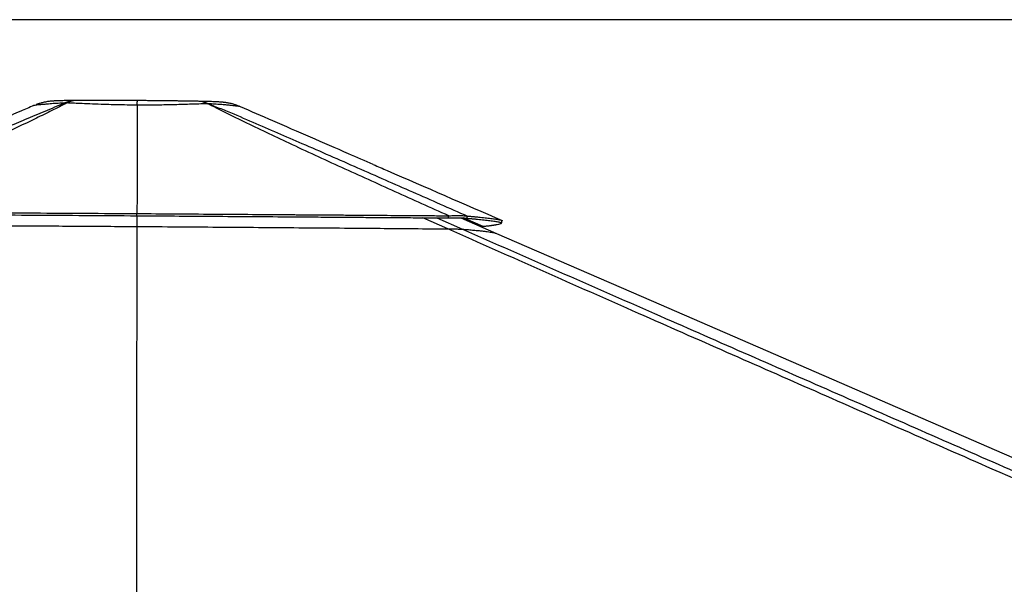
# Model space of a CAD drawing. Header units: millimetres. Extents: x 10 to 10348, y 8 to 8288.
# Tile 18 of 129: x 1986 to 2826, y 3380 to 3862. Entities that reach past the tile are written whole.
import ezdxf

# ---------------------------------------------------------------- set-up
doc = ezdxf.new("R2010")
doc.units = ezdxf.units.MM
doc.layers.add('COMPONENT_GEOMETRY', color=7, linetype='Continuous')
doc.styles.add('SLDTEXTSTYLE0', font='TXT', dxfattribs={"width": 0.75})
doc.dimstyles.new('SLDDIMSTYLE1', dxfattribs={"dimtxt": 75, "dimasz": 3.302, "dimexe": 0, "dimexo": 0.0625, "dimgap": 18.75, "dimtad": 0, "dimtih": 1, "dimtoh": 1, "dimdec": 0, "dimrnd": 1e-09, "dimzin": 12, "dimdsep": 46, "dimtxsty": 'SLDTEXTSTYLE0', "dimsah": 1, "dimcen": 0.09, "dimadec": 0, "dimazin": 3, "dimtfac": 1, "dimtdec": 0, "dimtofl": 0, "dimtmove": 0, "dimatfit": 3, "dimfxl": 1, "dimfrac": 2, "dimtolj": 1, "dimtzin": 12, "dimarcsym": 0})

# ---------------------------------------------------------------- blocks, each defined once
blk = doc.blocks.new('_D_5')
at = {"layer": 'COMPONENT_GEOMETRY', "color": 7}
for p, q in [((3546.34, 3861.9), (417.24, 3861.9)), ((420.41, 3861.9), (420.41, 2365.11)), ((420.41, 749.25), (420.41, 2246.04)), ((3146.61, 749.25), (417.24, 749.25))]:
    blk.add_line(p, q, dxfattribs=at)
for points in [[(420.41, 3861.9), (419.9, 3858.6), (420.92, 3858.6)], [(420.41, 749.25), (420.92, 752.55), (419.9, 752.55)]]:
    blk.add_solid(points, dxfattribs=at)
at = {"layer": 'COMPONENT_GEOMETRY', "color": 7, "insert": (309.58, 2342.72), "char_height": 75, "attachment_point": 1, "style": 'SLDTEXTSTYLE0'}
blk.add_mtext('3113', dxfattribs=at)

msp = doc.modelspace()

# ---------------------------------------------------------------- linework, layer by layer
at = {"color": 7, "linetype": 'Continuous', "lineweight": 25}
for p, q in [((1998.3, 3788.58), (2000.68, 3789.38)), ((2025.07, 3790.84), (2026.81, 3790.84)), ((2086.63, 3789.01), (2086.63, 3789)), ((2146.84, 3790.17), (2147.45, 3790.16)), ((2086.51, 3694.64), (2086.49, 3685.46)), ((2362.65, 3692.83), (2393.27, 3679.52)), ((2397.25, 3688.69), (2398.05, 3690.53)), ((2397.25, 3688.7), (2398.05, 3690.53)), ((2398.05, 3690.53), (2398.04, 3690.53)), ((2398.04, 3690.53), (2398.05, 3690.53)), ((2398.05, 3690.52), (2398.06, 3690.15))]:
    msp.add_line(p, q, dxfattribs=at)
at = {"color": 8, "linetype": 'Continuous', "lineweight": 25}
for p, q in [((2351.69, 3683.4), (2330.43, 3692.9)), ((2342.16, 3692.81), (2364.09, 3683.16)), ((2381.76, 3685.33), (2364.82, 3692.75))]:
    msp.add_line(p, q, dxfattribs=at)
at = {"color": 7, "linetype": 'Continuous', "lineweight": 25, "flags": 128}
for points in [[(2086.5, 3694.64), (2086.5, 3695.55), (2086.5, 3696.47)], [(2352.27, 3692.74), (2352.33, 3693.67), (2352.39, 3694.6)], [(2397.29, 3688.31), (2397.69, 3689.23), (2398.09, 3690.15)], [(2086.49, 3685.46), (2086.18, 3490.31), (2085.72, 3205.5), (2085.72, 3204.64)], [(2393.27, 3679.52), (2525.07, 3622.26), (2854.48, 3479.13), (3266.25, 3300.21), (3498.21, 3199.42)]]:
    msp.add_lwpolyline(points, dxfattribs=at)
at = {"color": 8, "linetype": 'Continuous', "lineweight": 25}
for centre, radius, start, end in [((2035.66, 3765.47), 27.5, 90.60961, 112.66061), ((2137.3, 3769.65), 22.63, 65.05882, 88.71725), ((2137.36, 3767.14), 25.13, 66.31209, 88.80755)]:
    msp.add_arc(centre, radius, start, end, dxfattribs=at)
at = {"color": 7, "linetype": 'Continuous', "lineweight": 25}
msp.add_arc((2035.92, 3772.31), 20.66, 90.25271, 116.17781, dxfattribs=at)
for points, knots in [([(1810.01, 3698.01), (1830.05, 3706.77), (1860.11, 3719.9), (1900.39, 3737.5), (1930.58, 3750.67), (1955.83, 3761.66), (1976.09, 3770.42), (1991.77, 3777.13), (2007.94, 3783.98), (2019.36, 3788.55), (2025.07, 3790.84)], [0, 0, 0, 0, 0.285603, 0.428411, 0.57122, 0.71153, 0.781704, 0.851877, 0.925906, 1, 1, 1, 1]), ([(2026.81, 3790.84), (2026.22, 3790.55), (2021.5, 3788.14), (2012.33, 3783.53), (1994.46, 3774.8), (1971.38, 3763.86), (1933.26, 3746.26), (1884.82, 3724.32), (1845.54, 3706.83), (1825.9, 3698.09)], [0, 0, 0, 0, 0.009709, 0.078971, 0.148245, 0.288662, 0.429091, 0.714542, 1, 1, 1, 1]), ([(1998.36, 3788.61), (1994.67, 3787.02), (1988.23, 3784.23), (1981.8, 3781.46), (1979.05, 3780.27)], [0, 0, 0, 0, 0.57193, 1, 1, 1, 1]), ([(2035.37, 3792.96), (2034.98, 3792.96), (2033.55, 3792.95), (2031.13, 3792.92), (2028.27, 3792.89), (2025.6, 3792.84), (2023.13, 3792.8), (2020.82, 3792.74), (2018.59, 3792.67), (2016.86, 3792.6), (2015.47, 3792.52), (2014.44, 3792.45), (2013.17, 3792.34), (2011.77, 3792.19), (2010.17, 3791.97), (2008.36, 3791.67), (2006.2, 3791.22), (2003.62, 3790.51), (2001.67, 3789.93), (2000.66, 3789.51), (2000.64, 3789.5)], [0, 0, 0, 0, 0.027863, 0.103215, 0.182405, 0.261913, 0.343355, 0.427734, 0.517673, 0.61912, 0.661857, 0.700832, 0.740317, 0.779027, 0.816381, 0.854041, 0.894064, 0.943764, 0.998966, 1, 1, 1, 1]), ([(2086.63, 3789), (2085.34, 3789.01), (2080.96, 3789.03), (2073.54, 3789.14), (2064.52, 3789.35), (2055.36, 3789.65), (2046.25, 3790.01), (2038.35, 3790.35), (2031.89, 3790.63), (2028.5, 3790.77), (2026.81, 3790.84)], [0, 0, 0, 0, 0.057569, 0.19508, 0.333038, 0.470574, 0.628658, 0.786765, 0.893381, 1, 1, 1, 1]), ([(2087.01, 3792.86), (2086.4, 3792.87), (2083.97, 3792.88), (2079.87, 3792.9), (2074.65, 3792.93), (2069.54, 3792.95), (2064.43, 3792.97), (2059.47, 3792.98), (2054.84, 3792.99), (2050.62, 3792.99), (2046.73, 3792.99), (2042.9, 3792.98), (2039.24, 3792.97), (2036.9, 3792.96), (2035.83, 3792.96)], [0, 0, 0, 0, 0.0330416, 0.1311362, 0.2216426, 0.3174325, 0.4122202, 0.5061435, 0.5990609, 0.681024, 0.7577649, 0.8383377, 0.9257524, 1, 1, 1, 1]), ([(2086.63, 3789), (2086.63, 3784.16), (2086.61, 3766.9), (2086.56, 3736.06), (2086.52, 3710.06), (2086.5, 3696.47)], [0, 0, 0, 0, 0.1569893, 0.5596025, 1, 1, 1, 1]), ([(2146.84, 3790.17), (2145.37, 3790.12), (2142.04, 3790.03), (2136.25, 3789.84), (2129.56, 3789.64), (2122.5, 3789.43), (2115.16, 3789.24), (2107.64, 3789.09), (2100.3, 3789), (2093.28, 3788.97), (2088.85, 3788.99), (2086.63, 3789.01)], [0, 0, 0, 0, 0.09585, 0.216532, 0.337506, 0.458154, 0.573871, 0.689888, 0.805586, 0.902797, 1, 1, 1, 1]), ([(2137.8, 3792.27), (2137.41, 3792.28), (2135.89, 3792.31), (2133.02, 3792.36), (2129.18, 3792.42), (2125.12, 3792.48), (2120.93, 3792.53), (2116.57, 3792.59), (2112.07, 3792.64), (2107.44, 3792.69), (2102.68, 3792.74), (2097.87, 3792.78), (2093.07, 3792.82), (2089.46, 3792.84), (2087.45, 3792.86), (2087.01, 3792.86)], [0, 0, 0, 0, 0.0287537, 0.1109387, 0.1985171, 0.2832276, 0.3683064, 0.4541773, 0.5406439, 0.6277043, 0.7155367, 0.804484, 0.8913993, 0.9762023, 1, 1, 1, 1]), ([(2174.66, 3787.63), (2173.93, 3787.94), (2172.41, 3788.59), (2170.12, 3789.37), (2167.93, 3790), (2165.99, 3790.47), (2164.31, 3790.81), (2162.84, 3791.06), (2161.53, 3791.24), (2160.39, 3791.38), (2159.39, 3791.48), (2158.34, 3791.57), (2157.05, 3791.66), (2155.41, 3791.75), (2153.42, 3791.84), (2151.16, 3791.93), (2148.94, 3792), (2146.58, 3792.07), (2144, 3792.13), (2141.1, 3792.2), (2138.95, 3792.24), (2137.88, 3792.27)], [0, 0, 0, 0, 0.038333, 0.080819, 0.119312, 0.153833, 0.18526, 0.214998, 0.244674, 0.275566, 0.304513, 0.342813, 0.3922, 0.465596, 0.559208, 0.63968, 0.715442, 0.780571, 0.848087, 0.924404, 1, 1, 1, 1]), ([(2352.39, 3694.6), (2337.13, 3701.44), (2306.61, 3715.11), (2261.12, 3735.71), (2224.6, 3752.53), (2196.91, 3765.54), (2177.87, 3774.66), (2162.42, 3782.26), (2152.21, 3787.42), (2148.09, 3789.53), (2146.84, 3790.17)], [0, 0, 0, 0, 0.21635, 0.4327, 0.64904, 0.743329, 0.837613, 0.932286, 0.979483, 1, 1, 1, 1]), ([(2147.45, 3790.16), (2149.1, 3789.51), (2154.53, 3787.39), (2167.25, 3782.2), (2185.24, 3774.59), (2206.37, 3765.46), (2236.21, 3752.43), (2274.68, 3735.56), (2321.65, 3714.9), (2352.81, 3701.2), (2368.39, 3694.35)], [0, 0, 0, 0, 0.020459, 0.067547, 0.162034, 0.256154, 0.350276, 0.566844, 0.783422, 1, 1, 1, 1]), ([(2288.07, 3738.32), (2281.04, 3741.37), (2263.23, 3749.11), (2234.62, 3761.55), (2203.83, 3774.95), (2183.87, 3783.63), (2174.66, 3787.64)], [0, 0, 0, 0, 0.186549, 0.472634, 0.756573, 1, 1, 1, 1]), ([(2288.07, 3738.32), (2292.04, 3736.59), (2328.7, 3720.66), (2365.36, 3704.73), (2398.05, 3690.53)], [0, 0, 0, 0, 0.108371, 1, 1, 1, 1]), ([(1825.9, 3698.09), (1833.51, 3698.04), (1848.94, 3697.95), (1872.43, 3697.81), (1891.54, 3697.69), (1906.07, 3697.6), (1915.82, 3697.54), (1925.67, 3697.48), (1935.62, 3697.42), (1945.66, 3697.36), (1966.69, 3697.23), (1998.92, 3697.02), (2042.51, 3696.75), (2071.79, 3696.56), (2086.5, 3696.47)], [0, 0, 0, 0, 0.088263, 0.178889, 0.271856, 0.309012, 0.346519, 0.384374, 0.422575, 0.461117, 0.49998, 0.664575, 0.831412, 1, 1, 1, 1]), ([(1826.01, 3696.22), (1833.62, 3696.18), (1849.04, 3696.09), (1872.52, 3695.95), (1891.62, 3695.84), (1906.14, 3695.75), (1915.9, 3695.69), (1925.74, 3695.63), (1935.69, 3695.57), (1945.72, 3695.51), (1966.75, 3695.38), (1998.96, 3695.18), (2042.53, 3694.91), (2071.79, 3694.73), (2086.5, 3694.64)], [0, 0, 0, 0, 0.088267, 0.178895, 0.271862, 0.309017, 0.346524, 0.384379, 0.422579, 0.46112, 0.499984, 0.664576, 0.83141, 1, 1, 1, 1]), ([(2086.5, 3696.47), (2097.14, 3696.4), (2118.75, 3696.25), (2151.64, 3696.02), (2185.44, 3695.79), (2209.08, 3695.63), (2222.28, 3695.53), (2224.83, 3695.52), (2227.46, 3695.5), (2230.19, 3695.48), (2233.01, 3695.46), (2235.93, 3695.44), (2240.84, 3695.4), (2247.92, 3695.35), (2256.41, 3695.29), (2264.48, 3695.24), (2272.03, 3695.18), (2279.97, 3695.13), (2288.3, 3695.07), (2298, 3695), (2308.55, 3694.92), (2319.45, 3694.84), (2329.23, 3694.77), (2337.91, 3694.71), (2345.51, 3694.65), (2350.22, 3694.62), (2352.39, 3694.6)], [0, 0, 0, 0, 0.119562, 0.242936, 0.369852, 0.499959, 0.50921, 0.51875, 0.52865, 0.538911, 0.549532, 0.56051, 0.571845, 0.60485, 0.640525, 0.667624, 0.696056, 0.725808, 0.757399, 0.790291, 0.835664, 0.876806, 0.913765, 0.946588, 0.97532, 1, 1, 1, 1]), ([(2086.5, 3694.64), (2097.13, 3694.56), (2118.74, 3694.41), (2151.61, 3694.19), (2185.39, 3693.95), (2209.02, 3693.78), (2222.22, 3693.69), (2224.76, 3693.67), (2227.39, 3693.65), (2230.12, 3693.63), (2232.94, 3693.61), (2235.86, 3693.59), (2240.76, 3693.56), (2247.85, 3693.51), (2256.33, 3693.44), (2264.4, 3693.39), (2271.94, 3693.33), (2279.88, 3693.27), (2288.21, 3693.21), (2297.91, 3693.14), (2308.45, 3693.06), (2319.34, 3692.98), (2329.12, 3692.91), (2337.8, 3692.85), (2345.4, 3692.79), (2350.1, 3692.75), (2352.27, 3692.74)], [0, 0, 0, 0, 0.119562, 0.242934, 0.369848, 0.499951, 0.509191, 0.518731, 0.528632, 0.538894, 0.549515, 0.560494, 0.57183, 0.604837, 0.640513, 0.667613, 0.696046, 0.725799, 0.757394, 0.790284, 0.835657, 0.8768, 0.91376, 0.946585, 0.975318, 1, 1, 1, 1]), ([(2352.27, 3692.74), (2353.18, 3692.76), (2354.95, 3692.81), (2357.51, 3692.85), (2359.92, 3692.86), (2362.13, 3692.85), (2364.05, 3692.8), (2365.6, 3692.72), (2366.84, 3692.62), (2367.39, 3692.53), (2367.67, 3692.48)], [0, 0, 0, 0, 0.1255095, 0.2449344, 0.3727645, 0.4974031, 0.623704, 0.7520903, 0.8731688, 1, 1, 1, 1]), ([(2352.39, 3694.6), (2353.32, 3694.63), (2355.14, 3694.69), (2357.78, 3694.75), (2360.26, 3694.77), (2362.55, 3694.76), (2364.55, 3694.71), (2366.18, 3694.62), (2367.49, 3694.5), (2368.08, 3694.4), (2368.39, 3694.35)], [0, 0, 0, 0, 0.124954, 0.244192, 0.372164, 0.49716, 0.623864, 0.752513, 0.87356, 1, 1, 1, 1]), ([(2367.67, 3692.48), (2367.79, 3692.8), (2368.03, 3693.42), (2368.27, 3694.04), (2368.39, 3694.35)], [0, 0, 0, 0, 0.500013, 1, 1, 1, 1]), ([(2367.67, 3692.48), (2368.77, 3692.39), (2370.99, 3692.21), (2374.12, 3691.93), (2377.13, 3691.66), (2379.98, 3691.37), (2382.67, 3691.09), (2385.17, 3690.81), (2388.41, 3690.41), (2391.93, 3689.9), (2395.24, 3689.29), (2396.58, 3688.89), (2397.25, 3688.69)], [0, 0, 0, 0, 0.06819, 0.137519, 0.207956, 0.279468, 0.352013, 0.425544, 0.500005, 0.66553, 0.832417, 1, 1, 1, 1]), ([(2368.39, 3694.35), (2369.49, 3694.26), (2371.71, 3694.07), (2374.86, 3693.79), (2377.88, 3693.51), (2380.74, 3693.22), (2383.43, 3692.94), (2385.94, 3692.65), (2389.19, 3692.25), (2392.73, 3691.73), (2396.03, 3691.12), (2397.38, 3690.73), (2398.05, 3690.53)], [0, 0, 0, 0, 0.068186, 0.137514, 0.207951, 0.279464, 0.35201, 0.425542, 0.500005, 0.665534, 0.832422, 1, 1, 1, 1]), ([(2397.25, 3688.7), (2397.29, 3688.55), (2397.38, 3688.26), (2396.83, 3687.83), (2395.7, 3687.39), (2394.48, 3687.08), (2393.65, 3686.91), (2393.45, 3686.87), (2393.24, 3686.83), (2393.02, 3686.79), (2392.79, 3686.75), (2392.43, 3686.68), (2391.9, 3686.59), (2391.25, 3686.49), (2390.61, 3686.39), (2390, 3686.3), (2389.32, 3686.2), (2388.57, 3686.1), (2387.64, 3685.98), (2386.58, 3685.85), (2385.44, 3685.72), (2384.37, 3685.6), (2383.41, 3685.5), (2382.55, 3685.41), (2382.01, 3685.36), (2381.76, 3685.33)], [0, 0, 0, 0, 0.118609, 0.241639, 0.368879, 0.500047, 0.511477, 0.523278, 0.535487, 0.548101, 0.561119, 0.574542, 0.607777, 0.643239, 0.669926, 0.697734, 0.726657, 0.757592, 0.791013, 0.83697, 0.878436, 0.915442, 0.948019, 0.976196, 1, 1, 1, 1]), ([(1826.54, 3686.89), (1836.07, 3686.84), (1855.12, 3686.75), (1890.99, 3686.58), (1934.2, 3686.35), (1984.82, 3686.07), (2035.6, 3685.78), (2069.53, 3685.56), (2086.49, 3685.46)], [0, 0, 0, 0, 0.110694, 0.221407, 0.41577, 0.610256, 0.805071, 1, 1, 1, 1]), ([(2086.49, 3685.46), (2098.02, 3685.38), (2121.06, 3685.22), (2155.62, 3684.97), (2190.16, 3684.71), (2224.73, 3684.44), (2259.29, 3684.17), (2291.99, 3683.9), (2322.79, 3683.64), (2342.06, 3683.48), (2351.69, 3683.4)], [0, 0, 0, 0, 0.129857, 0.259713, 0.389734, 0.519756, 0.650259, 0.780803, 0.890393, 1, 1, 1, 1]), ([(3518.68, 3170.12), (3518.22, 3170.32), (3354.52, 3242.1), (3120.27, 3344.83), (2836.27, 3469.55), (2665.13, 3544.79), (2537.42, 3601.08), (2432.9, 3647.27), (2378.76, 3671.35), (2351.69, 3683.4)], [0, 0, 0, 0, 0.001178, 0.420275, 0.601458, 0.730782, 0.860106, 0.930053, 1, 1, 1, 1]), ([(2351.69, 3683.4), (2352.5, 3683.39), (2354.11, 3683.38), (2356.45, 3683.35), (2358.62, 3683.32), (2360.46, 3683.29), (2361.87, 3683.25), (2363.27, 3683.21), (2363.76, 3683.18), (2364.09, 3683.16)], [0, 0, 0, 0, 0.133889, 0.267601, 0.403035, 0.538317, 0.656516, 0.774825, 1, 1, 1, 1]), ([(2364.09, 3683.16), (2365.82, 3683.03), (2369.28, 3682.75), (2373.75, 3682.36), (2377.66, 3681.98), (2381.03, 3681.62), (2384.02, 3681.26), (2386.61, 3680.91), (2388.81, 3680.56), (2391.29, 3680.1), (2392.48, 3679.75), (2393.27, 3679.52)], [0, 0, 0, 0, 0.110105, 0.220236, 0.318344, 0.416452, 0.514645, 0.612838, 0.709594, 0.806351, 1, 1, 1, 1]), ([(2381.76, 3685.33), (2381.62, 3685.35), (2381.33, 3685.38), (2380.7, 3685.41), (2380.17, 3685.44), (2379.74, 3685.45), (2379.63, 3685.45)], [0, 0, 0, 0, 0.311175, 0.610275, 0.898936, 1, 1, 1, 1])]:
    msp.add_open_spline(points, degree=3, knots=knots, dxfattribs=at)
at = {"color": 8, "linetype": 'Continuous', "lineweight": 25}
for points, knots in [([(2025.07, 3790.84), (2024.11, 3790.79), (2021.01, 3790.63), (2016.21, 3790.34), (2011.01, 3789.96), (2006.78, 3789.59), (2003.5, 3789.27), (2001.06, 3789), (1999.44, 3788.79), (1998.56, 3788.66), (1998.42, 3788.62), (1998.36, 3788.6)], [0, 0, 0, 0, 0.060432, 0.195677, 0.331269, 0.466474, 0.584497, 0.702784, 0.820788, 0.919942, 1, 1, 1, 1]), ([(2086.63, 3789.01), (2086.68, 3789.92), (2086.79, 3791.78), (2086.92, 3792.76), (2086.99, 3792.83), (2087.01, 3792.85)], [0, 0, 0, 0, 0.408593, 0.829043, 1, 1, 1, 1]), ([(2174.66, 3787.64), (2174.47, 3787.69), (2174.09, 3787.79), (2172.19, 3788.07), (2169.51, 3788.4), (2166.13, 3788.76), (2162.3, 3789.12), (2157.88, 3789.48), (2152.95, 3789.83), (2149.29, 3790.05), (2147.45, 3790.16)], [0, 0, 0, 0, 0.137363, 0.275709, 0.413577, 0.531372, 0.649461, 0.767282, 0.883639, 1, 1, 1, 1]), ([(2364.09, 3683.16), (2391.42, 3671.15), (2446.07, 3647.12), (2551.11, 3601), (2679.31, 3544.74), (2981.95, 3412.01), (3254.41, 3292.6), (3476.43, 3195.3), (3496.85, 3186.36)], [0, 0, 0, 0, 0.072096, 0.144191, 0.277805, 0.411418, 0.945885, 1, 1, 1, 1])]:
    msp.add_open_spline(points, degree=3, knots=knots, dxfattribs=at)

# ---------------------------------------------------------------- dimensions: what is measured, and where the dimension line sits
at = {"layer": 'COMPONENT_GEOMETRY', "color": 7}
dim = msp.add_linear_dim(base=(420.41, 3861.9), p1=(3147.88, 749.25), p2=(3547.61, 3861.9), angle=90, dimstyle='SLDDIMSTYLE1', dxfattribs=at)
dim.commit()
dim.dimension.update_dxf_attribs({"geometry": '_D_5', "text_midpoint": (420.41, 2305.58), "dimtype": 160})

doc.saveas('drawing.dxf')
